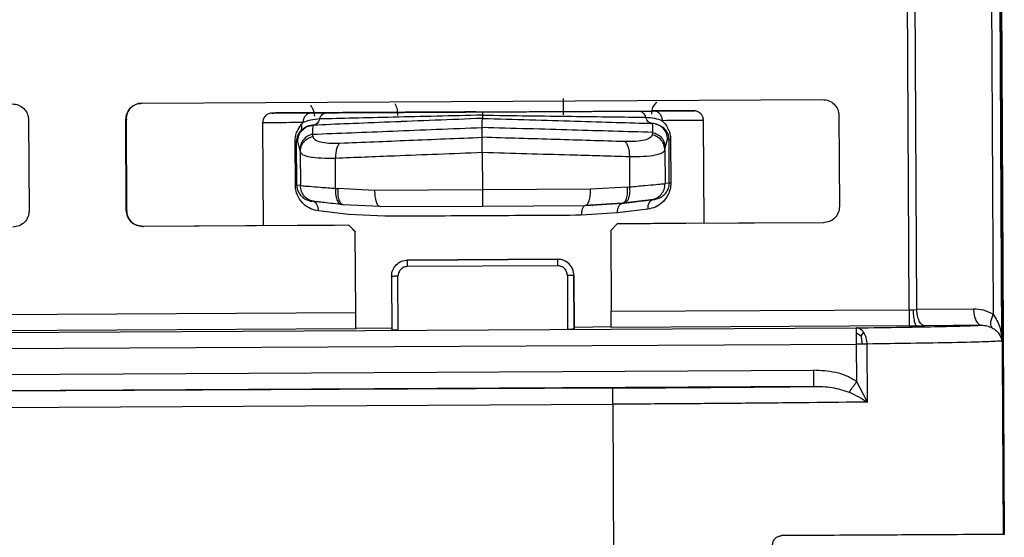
# Model space of a CAD drawing. Header units: millimetres. Extents: x -353 to -36, y 81 to 369.
# Tile 29 of 45: x -241 to -211, y 325 to 341. Entities that reach past the tile are written whole.
import ezdxf

# ---------------------------------------------------------------- set-up
doc = ezdxf.new("R2010")
doc.units = ezdxf.units.MM

msp = doc.modelspace()

# ---------------------------------------------------------------- linework, layer by layer
at = {"color": 7, "linetype": 'Continuous', "lineweight": 25}
for p, q in [((-211.243, 354.216), (-211.123, 331.622)), ((-210.859, 330.799), (-210.983, 354.217)), ((-210.809, 324.833), (-210.965, 354.365)), ((-210.941, 354.434), (-210.784, 324.834)), ((-213.723, 331.764), (-213.83, 352.038)), ((-213.482, 331.767), (-213.589, 352.039)), ((-237.386, 338.134), (-216.387, 338.246)), ((-232.168, 337.837), (-231.699, 337.839)), ((-222.057, 337.89), (-221.584, 337.893)), ((-240.884, 337.616), (-240.869, 334.816)), ((-237.869, 334.832), (-237.884, 337.632)), ((-237.878, 337.632), (-237.884, 337.632)), ((-237.878, 337.632), (-237.863, 334.832)), ((-237.851, 337.633), (-237.846, 337.633)), ((-233.664, 337.529), (-233.647, 334.355)), ((-232.47, 337.474), (-232.411, 337.535)), ((-226.884, 337.664), (-226.885, 337.664)), ((-221.651, 337.51), (-221.655, 337.51)), ((-220.048, 334.427), (-220.064, 337.601)), ((-215.884, 337.748), (-215.869, 334.948)), ((-232.131, 337.176), (-232.119, 337.104)), ((-232.1, 337.455), (-232.105, 337.439)), ((-232.1, 337.455), (-232.103, 337.454)), ((-226.888, 337.081), (-226.888, 337.383)), ((-221.633, 337.232), (-221.645, 337.16)), ((-232.655, 335.606), (-232.662, 336.95)), ((-232.618, 336.951), (-232.58, 336.952)), ((-232.611, 335.606), (-232.618, 336.951)), ((-232.513, 336.706), (-232.58, 336.952)), ((-221.245, 336.765), (-221.17, 337.013)), ((-221.125, 337.012), (-221.17, 337.013)), ((-221.118, 335.667), (-221.125, 337.012)), ((-221.08, 337.012), (-221.073, 335.667)), ((-232.513, 336.706), (-232.504, 336.634)), ((-232.504, 336.634), (-232.499, 335.592)), ((-226.887, 336.609), (-226.881, 335.46)), ((-221.254, 336.693), (-221.245, 336.765)), ((-221.254, 336.693), (-221.249, 335.652)), ((-231.411, 335.504), (-231.416, 336.432)), ((-222.35, 336.48), (-222.345, 335.552)), ((-221.118, 335.667), (-221.249, 335.652)), ((-232.499, 335.592), (-232.611, 335.606)), ((-231.411, 335.504), (-231.346, 335.498)), ((-230.212, 335.442), (-231.346, 335.498)), ((-226.881, 335.46), (-230.212, 335.442)), ((-223.546, 335.478), (-226.881, 335.46)), ((-222.41, 335.545), (-223.546, 335.478)), ((-222.41, 335.545), (-222.345, 335.552)), ((-232.053, 335.098), (-232.132, 335.107)), ((-232.121, 335.106), (-232.121, 335.103)), ((-222.573, 335.047), (-223.709, 334.977)), ((-223.702, 334.977), (-222.565, 335.048)), ((-222.573, 335.047), (-222.511, 335.055)), ((-222.565, 335.048), (-222.573, 335.047)), ((-221.596, 335.163), (-222.565, 335.048)), ((-221.689, 335.153), (-221.596, 335.163)), ((-237.863, 334.832), (-237.869, 334.832)), ((-237.837, 334.833), (-237.831, 334.833)), ((-231.017, 334.705), (-231.94, 334.81)), ((-231.176, 335.002), (-231.237, 335.008)), ((-230.041, 334.943), (-231.176, 335.002)), ((-230.041, 334.943), (-226.877, 334.96)), ((-226.877, 334.96), (-223.709, 334.977)), ((-222.712, 334.749), (-223.833, 334.676)), ((-223.709, 334.977), (-223.702, 334.977)), ((-223.487, 334.98), (-223.48, 334.981)), ((-221.784, 334.864), (-222.712, 334.749)), ((-229.898, 334.644), (-231.017, 334.705)), ((-216.367, 334.446), (-222.727, 334.412)), ((-216.361, 334.446), (-221.607, 334.418)), ((-231.006, 334.368), (-237.366, 334.334)), ((-237.361, 334.335), (-237.366, 334.334)), ((-232.114, 334.362), (-237.361, 334.335)), ((-237.334, 334.335), (-237.328, 334.335)), ((-231.003, 334.368), (-231.45, 334.366)), ((-230.805, 334.169), (-231.006, 334.368)), ((-231.006, 334.368), (-231.003, 334.368)), ((-230.802, 334.169), (-231.003, 334.368)), ((-230.792, 331.674), (-230.805, 334.169)), ((-230.802, 334.169), (-230.805, 334.169)), ((-222.727, 334.412), (-222.926, 334.211)), ((-222.926, 334.211), (-222.912, 331.715)), ((-222.723, 334.412), (-222.727, 334.412)), ((-222.273, 334.415), (-222.723, 334.412)), ((-224.564, 333.32), (-229.19, 333.296)), ((-229.19, 333.296), (-229.188, 333.296)), ((-229.188, 333.296), (-224.562, 333.32)), ((-224.562, 333.32), (-224.564, 333.32)), ((-224.564, 333.12), (-229.19, 333.096)), ((-229.688, 332.793), (-229.679, 331.13)), ((-229.48, 331.13), (-229.488, 332.794)), ((-224.262, 332.822), (-224.254, 331.157)), ((-224.053, 331.16), (-224.062, 332.823)), ((-224.062, 332.823), (-224.059, 332.823)), ((-224.059, 332.823), (-224.05, 331.169)), ((-222.912, 331.715), (-213.723, 331.764)), ((-213.723, 331.764), (-213.599, 331.765)), ((-213.599, 331.765), (-213.482, 331.767)), ((-211.733, 331.784), (-213.482, 331.767)), ((-247.852, 331.583), (-230.792, 331.674)), ((-298.023, 330.766), (-215.346, 331.204)), ((-230.791, 331.174), (-247.85, 331.083)), ((-230.786, 331.189), (-230.791, 331.174)), ((-229.679, 331.19), (-230.786, 331.189)), ((-224.05, 331.169), (-224.053, 331.16)), ((-222.906, 331.231), (-224.05, 331.22)), ((-213.721, 331.264), (-222.911, 331.215)), ((-213.721, 331.264), (-213.474, 331.266)), ((-213.474, 331.266), (-213.24, 331.268)), ((-211.491, 331.285), (-213.24, 331.268)), ((-215.346, 331.056), (-215.199, 330.962)), ((-215.199, 330.962), (-215.115, 331.058)), ((-298.022, 330.266), (-215.344, 330.704)), ((-215.17, 330.705), (-215.344, 330.704)), ((-215.338, 329.544), (-215.344, 330.704)), ((-215.017, 330.706), (-215.17, 330.705)), ((-215.008, 328.916), (-215.017, 330.706)), ((-298.018, 329.467), (-216.67, 329.898)), ((-216.668, 329.398), (-296.106, 328.977)), ((-222.864, 329.349), (-287.569, 329.006)), ((-215.008, 328.916), (-215.338, 329.544)), ((-287.567, 328.506), (-222.863, 328.849)), ((-222.863, 328.849), (-222.781, 313.385)), ((-210.784, 324.834), (-210.809, 324.833))]:
    msp.add_line(p, q, dxfattribs=at)
for points in [[(-241.386, 338.113), (-241.321, 338.106), (-241.19, 338.092), (-241.024, 337.977), (-240.907, 337.812), (-240.892, 337.681), (-240.884, 337.616)], [(-237.884, 337.632), (-237.877, 337.697), (-237.862, 337.828), (-237.748, 337.994), (-237.583, 338.111), (-237.452, 338.126), (-237.386, 338.134)], [(-237.381, 338.134), (-237.446, 338.127), (-237.577, 338.111), (-237.742, 337.994), (-237.857, 337.829), (-237.871, 337.697), (-237.878, 337.632)], [(-216.387, 338.246), (-216.321, 338.238), (-216.19, 338.224), (-216.024, 338.109), (-215.908, 337.945), (-215.892, 337.814), (-215.884, 337.748)], [(-232.411, 337.535), (-232.774, 337.533), (-233.5, 337.53), (-233.61, 337.529), (-233.664, 337.529)], [(-221.17, 337.013), (-221.177, 337.077), (-221.192, 337.205), (-221.304, 337.367), (-221.463, 337.483), (-221.591, 337.501), (-221.655, 337.51)], [(-220.064, 337.601), (-220.123, 337.601), (-220.24, 337.6), (-220.973, 337.596), (-221.339, 337.594)], [(-232.58, 336.952), (-232.573, 337.016), (-232.559, 337.145), (-232.449, 337.308), (-232.291, 337.425), (-232.164, 337.445), (-232.1, 337.455)], [(-232.618, 336.951), (-232.621, 336.951), (-232.626, 336.951), (-232.65, 336.951), (-232.662, 336.95)], [(-221.125, 337.012), (-221.122, 337.012), (-221.117, 337.012), (-221.092, 337.012), (-221.08, 337.012)], [(-221.689, 335.153), (-221.63, 335.166), (-221.51, 335.194), (-221.366, 335.312), (-221.267, 335.47), (-221.255, 335.591), (-221.249, 335.652)], [(-221.073, 335.667), (-221.085, 335.667), (-221.109, 335.667), (-221.115, 335.667), (-221.118, 335.667)], [(-232.611, 335.606), (-232.614, 335.606), (-232.619, 335.606), (-232.643, 335.606), (-232.655, 335.606)], [(-232.053, 335.098), (-232.113, 335.111), (-232.232, 335.137), (-232.378, 335.253), (-232.479, 335.41), (-232.492, 335.532), (-232.499, 335.592)], [(-240.869, 334.816), (-240.876, 334.75), (-240.89, 334.619), (-241.005, 334.453), (-241.17, 334.337), (-241.301, 334.321), (-241.366, 334.313)], [(-237.366, 334.334), (-237.432, 334.342), (-237.563, 334.356), (-237.729, 334.471), (-237.845, 334.635), (-237.861, 334.766), (-237.869, 334.832)], [(-237.863, 334.832), (-237.856, 334.766), (-237.84, 334.635), (-237.723, 334.471), (-237.557, 334.356), (-237.426, 334.342), (-237.361, 334.335)], [(-215.869, 334.948), (-215.876, 334.883), (-215.891, 334.752), (-216.006, 334.586), (-216.17, 334.469), (-216.301, 334.454), (-216.367, 334.446)], [(-223.833, 334.676), (-224.319, 334.674), (-225.289, 334.668), (-226.868, 334.66), (-228.446, 334.652), (-229.414, 334.647), (-229.898, 334.644)], [(-231.45, 334.366), (-231.549, 334.365), (-231.747, 334.364), (-231.992, 334.363), (-232.114, 334.362)], [(-221.607, 334.418), (-221.73, 334.417), (-221.975, 334.416), (-222.174, 334.415), (-222.273, 334.415)], [(-229.688, 332.793), (-229.681, 332.859), (-229.666, 332.99), (-229.552, 333.156), (-229.387, 333.272), (-229.256, 333.288), (-229.19, 333.296)], [(-229.19, 333.096), (-229.19, 333.122), (-229.19, 333.174), (-229.191, 333.24), (-229.191, 333.287), (-229.191, 333.293), (-229.19, 333.296)], [(-224.564, 333.32), (-224.565, 333.317), (-224.565, 333.311), (-224.565, 333.265), (-224.564, 333.199), (-224.564, 333.146), (-224.564, 333.12)], [(-224.062, 332.823), (-224.07, 332.888), (-224.085, 333.019), (-224.202, 333.184), (-224.368, 333.299), (-224.499, 333.313), (-224.564, 333.32)], [(-224.059, 332.823), (-224.067, 332.888), (-224.083, 333.019), (-224.199, 333.184), (-224.365, 333.299), (-224.496, 333.313), (-224.562, 333.32)], [(-229.488, 332.794), (-229.515, 332.794), (-229.567, 332.794), (-229.633, 332.793), (-229.679, 332.793), (-229.685, 332.793), (-229.688, 332.793)], [(-224.062, 332.823), (-224.065, 332.823), (-224.071, 332.823), (-224.117, 332.823), (-224.184, 332.822), (-224.236, 332.822), (-224.262, 332.822)], [(-222.911, 331.215), (-222.911, 331.223), (-222.911, 331.239), (-222.911, 331.355), (-222.911, 331.52), (-222.912, 331.65), (-222.912, 331.715)], [(-213.723, 331.764), (-213.722, 331.699), (-213.722, 331.569), (-213.721, 331.404), (-213.721, 331.288), (-213.721, 331.272), (-213.721, 331.264)], [(-213.24, 331.268), (-213.271, 331.276), (-213.334, 331.291), (-213.413, 331.407), (-213.469, 331.571), (-213.478, 331.701), (-213.482, 331.767)], [(-211.733, 331.784), (-211.729, 331.719), (-211.721, 331.589), (-211.664, 331.424), (-211.585, 331.309), (-211.522, 331.293), (-211.491, 331.285)], [(-230.791, 331.174), (-230.791, 331.182), (-230.79, 331.198), (-230.79, 331.314), (-230.791, 331.478), (-230.792, 331.609), (-230.792, 331.674)], [(-229.48, 331.13), (-229.506, 331.13), (-229.558, 331.13), (-229.624, 331.13), (-229.67, 331.13), (-229.676, 331.13), (-229.679, 331.13)], [(-224.053, 331.16), (-224.056, 331.16), (-224.062, 331.16), (-224.109, 331.159), (-224.175, 331.158), (-224.227, 331.158), (-224.254, 331.157)], [(-215.346, 331.056), (-215.346, 331.078), (-215.346, 331.122), (-215.346, 331.168), (-215.346, 331.198), (-215.346, 331.202), (-215.346, 331.204)], [(-215.344, 330.704), (-215.345, 330.737), (-215.345, 330.802), (-215.345, 330.896), (-215.346, 330.983), (-215.346, 331.032), (-215.346, 331.056)], [(-216.67, 329.898), (-216.669, 329.833), (-216.669, 329.703), (-216.668, 329.538), (-216.668, 329.422), (-216.668, 329.406), (-216.668, 329.398)], [(-222.863, 328.849), (-222.863, 328.914), (-222.864, 329.045), (-222.864, 329.209), (-222.865, 329.325), (-222.864, 329.341), (-222.864, 329.349)], [(-210.809, 324.833), (-210.903, 324.833), (-211.092, 324.832), (-212.554, 324.824), (-214.724, 324.812), (-216.677, 324.802), (-217.654, 324.797)]]:
    msp.add_open_spline(points, degree=3, dxfattribs=at)
for points, knots in [([(-229.58, 338.113), (-229.578, 338.11), (-229.563, 338.085), (-229.541, 338.026), (-229.508, 337.911), (-229.502, 337.814), (-229.499, 337.751)], [0, 0, 0, 0, 0.034522, 0.288712, 0.537619, 1, 1, 1, 1]), ([(-224.378, 337.778), (-224.379, 337.812), (-224.379, 337.881), (-224.38, 337.979), (-224.38, 338.068), (-224.381, 338.167), (-224.382, 338.258), (-224.382, 338.271), (-224.383, 338.278)], [0, 0, 0, 0, 0.122857, 0.250282, 0.370992, 0.500756, 0.7503, 1, 1, 1, 1]), ([(-221.659, 337.792), (-221.659, 337.835), (-221.658, 337.931), (-221.598, 338.062), (-221.533, 338.132), (-221.504, 338.164)], [0, 0, 0, 0, 0.308411, 0.688563, 1, 1, 1, 1]), ([(-233.366, 337.83), (-233.403, 337.826), (-233.462, 337.82), (-233.531, 337.782), (-233.579, 337.743), (-233.617, 337.695), (-233.655, 337.625), (-233.66, 337.567), (-233.664, 337.529)], [0, 0, 0, 0, 0.2394568, 0.3683607, 0.5, 0.6316393, 0.7605432, 1, 1, 1, 1]), ([(-233.366, 337.83), (-233.311, 337.831), (-233.204, 337.831), (-232.508, 337.835), (-232.168, 337.837)], [0, 0, 0, 0, 0.512187, 1, 1, 1, 1]), ([(-232.148, 337.837), (-232.49, 337.835), (-233.193, 337.831), (-233.307, 337.831), (-233.366, 337.83)], [0, 0, 0, 0, 0.487813, 1, 1, 1, 1]), ([(-232.736, 337.834), (-232.659, 337.834), (-232.542, 337.835), (-231.814, 337.838), (-231.059, 337.842), (-230.12, 337.847), (-228.756, 337.854), (-227.62, 337.861), (-226.882, 337.864)], [0, 0, 0, 0, 0.239457, 0.368361, 0.5, 0.631639, 0.760543, 1, 1, 1, 1]), ([(-232.085, 337.837), (-232.167, 337.837), (-232.606, 337.835), (-232.678, 337.834), (-232.736, 337.834)], [0, 0, 0, 0, 0.18588, 1, 1, 1, 1]), ([(-227.091, 337.863), (-227.386, 337.862), (-228.137, 337.858), (-229.292, 337.852), (-230.472, 337.845), (-231.458, 337.84), (-232.196, 337.836), (-232.569, 337.835), (-232.696, 337.834), (-232.725, 337.834), (-232.733, 337.834), (-232.732, 337.834), (-232.732, 337.834)], [0, 0, 0, 0, 0.099661, 0.253221, 0.406781, 0.56034, 0.713897, 0.867449, 0.940701, 0.977339, 0.995659, 1, 1, 1, 1]), ([(-232.411, 337.535), (-232.408, 337.573), (-232.404, 337.631), (-232.373, 337.701), (-232.342, 337.749), (-232.303, 337.788), (-232.246, 337.826), (-232.199, 337.832), (-232.168, 337.837)], [0, 0, 0, 0, 0.239457, 0.368361, 0.5, 0.631639, 0.760543, 1, 1, 1, 1]), ([(-232.189, 338.06), (-232.175, 338.044), (-232.139, 338.002), (-232.084, 337.896), (-232.073, 337.8), (-232.066, 337.737)], [0, 0, 0, 0, 0.1817393, 0.4680807, 1, 1, 1, 1]), ([(-231.906, 337.647), (-231.897, 337.673), (-231.877, 337.727), (-231.827, 337.789), (-231.765, 337.831), (-231.721, 337.836), (-231.699, 337.839)], [0, 0, 0, 0, 0.24429, 0.5, 0.75571, 1, 1, 1, 1]), ([(-226.884, 337.764), (-227.356, 337.753), (-228.3, 337.731), (-229.647, 337.7), (-230.892, 337.67), (-231.568, 337.655), (-231.906, 337.647)], [0, 0, 0, 0, 0.249585, 0.499505, 0.749596, 1, 1, 1, 1]), ([(-231.699, 337.839), (-231.012, 337.843), (-229.637, 337.85), (-227.802, 337.859), (-226.884, 337.864)], [0, 0, 0, 0, 0.4993369, 1, 1, 1, 1]), ([(-226.884, 337.864), (-226.884, 337.863), (-226.885, 337.861), (-226.885, 337.84), (-226.884, 337.809), (-226.884, 337.779), (-226.884, 337.764)], [0, 0, 0, 0, 0.247374, 0.500206, 0.752931, 1, 1, 1, 1]), ([(-226.884, 337.764), (-226.884, 337.749), (-226.885, 337.718), (-226.885, 337.687), (-226.885, 337.668), (-226.885, 337.666), (-226.884, 337.664)], [0, 0, 0, 0, 0.262295, 0.519913, 0.767253, 1, 1, 1, 1]), ([(-226.884, 337.864), (-225.965, 337.869), (-224.13, 337.879), (-222.748, 337.886), (-222.057, 337.89)], [0, 0, 0, 0, 0.500663, 1, 1, 1, 1]), ([(-226.884, 337.764), (-226.412, 337.758), (-225.468, 337.746), (-224.118, 337.729), (-222.869, 337.713), (-222.189, 337.704), (-221.849, 337.7)], [0, 0, 0, 0, 0.249585, 0.499505, 0.749596, 1, 1, 1, 1]), ([(-226.882, 337.864), (-226.327, 337.867), (-225.07, 337.874), (-223.545, 337.882), (-222.395, 337.888), (-221.638, 337.892), (-221.108, 337.895), (-221.036, 337.896), (-221.001, 337.896)], [0, 0, 0, 0, 0.181338, 0.410715, 0.544947, 0.690543, 0.844838, 1, 1, 1, 1]), ([(-222.057, 337.89), (-222.036, 337.888), (-221.991, 337.883), (-221.93, 337.842), (-221.879, 337.78), (-221.859, 337.726), (-221.849, 337.7)], [0, 0, 0, 0, 0.24429, 0.5, 0.75571, 1, 1, 1, 1]), ([(-221.123, 337.895), (-221.136, 337.895), (-221.19, 337.895), (-221.452, 337.894), (-221.652, 337.893)], [0, 0, 0, 0, 0.235359, 1, 1, 1, 1]), ([(-221.584, 337.893), (-221.241, 337.894), (-220.542, 337.898), (-220.428, 337.899), (-220.369, 337.899)], [0, 0, 0, 0, 0.490352, 1, 1, 1, 1]), ([(-221.584, 337.893), (-221.554, 337.889), (-221.507, 337.883), (-221.45, 337.846), (-221.41, 337.807), (-221.379, 337.759), (-221.348, 337.69), (-221.343, 337.632), (-221.339, 337.594)], [0, 0, 0, 0, 0.239457, 0.368361, 0.5, 0.631639, 0.760543, 1, 1, 1, 1]), ([(-220.68, 337.898), (-220.681, 337.898), (-220.783, 337.897), (-221.177, 337.895), (-221.564, 337.893)], [0, 0, 0, 0, 0.017794, 1, 1, 1, 1]), ([(-221.001, 337.896), (-220.999, 337.896), (-220.952, 337.896), (-221.039, 337.896), (-221.123, 337.895)], [0, 0, 0, 0, 0.032905, 1, 1, 1, 1]), ([(-220.369, 337.899), (-220.368, 337.899), (-220.258, 337.9), (-220.47, 337.899), (-220.68, 337.898)], [0, 0, 0, 0, 0.010192, 1, 1, 1, 1]), ([(-220.064, 337.601), (-220.069, 337.639), (-220.076, 337.706), (-220.125, 337.786), (-220.178, 337.838), (-220.232, 337.87), (-220.279, 337.888), (-220.316, 337.896), (-220.341, 337.899), (-220.353, 337.899), (-220.357, 337.899), (-220.36, 337.899), (-220.362, 337.899), (-220.364, 337.899), (-220.368, 337.899), (-220.376, 337.899), (-220.463, 337.899), (-220.521, 337.899)], [0, 0, 0, 0, 0.067359, 0.120259, 0.164364, 0.201564, 0.231985, 0.255225, 0.270663, 0.275748, 0.278815, 0.281764, 0.286266, 0.295727, 0.326241, 0.551821, 1, 1, 1, 1]), ([(-232.662, 336.95), (-232.659, 337.004), (-232.653, 337.117), (-232.59, 337.309), (-232.517, 337.409), (-232.47, 337.474)], [0, 0, 0, 0, 0.245441, 0.512918, 1, 1, 1, 1]), ([(-232.489, 337.278), (-232.48, 337.291), (-232.463, 337.316), (-232.452, 337.365), (-232.453, 337.418), (-232.464, 337.456), (-232.47, 337.474)], [0, 0, 0, 0, 0.246949, 0.499995, 0.753044, 1, 1, 1, 1]), ([(-231.906, 337.647), (-231.998, 337.639), (-232.179, 337.625), (-232.335, 337.565), (-232.411, 337.535)], [0, 0, 0, 0, 0.509877, 1, 1, 1, 1]), ([(-226.884, 337.664), (-227.374, 337.645), (-228.354, 337.605), (-229.755, 337.549), (-231.049, 337.497), (-231.752, 337.469), (-232.103, 337.454)], [0, 0, 0, 0, 0.249994, 0.499959, 0.749965, 1, 1, 1, 1]), ([(-231.906, 337.647), (-231.916, 337.62), (-231.934, 337.565), (-231.983, 337.504), (-232.041, 337.464), (-232.083, 337.457), (-232.103, 337.454)], [0, 0, 0, 0, 0.255236, 0.514372, 0.765851, 1, 1, 1, 1]), ([(-226.885, 337.664), (-227.372, 337.645), (-228.347, 337.606), (-229.744, 337.549), (-231.038, 337.497), (-231.746, 337.469), (-232.1, 337.455)], [0, 0, 0, 0, 0.249968, 0.499947, 0.749934, 1, 1, 1, 1]), ([(-226.888, 337.383), (-226.887, 337.47), (-226.887, 337.632), (-226.885, 337.654), (-226.885, 337.664)], [0, 0, 0, 0, 0.5370307, 1, 1, 1, 1]), ([(-226.885, 337.664), (-226.397, 337.65), (-225.421, 337.621), (-224.021, 337.58), (-222.723, 337.541), (-222.011, 337.52), (-221.655, 337.51)], [0, 0, 0, 0, 0.249968, 0.499947, 0.749934, 1, 1, 1, 1]), ([(-226.884, 337.664), (-226.394, 337.65), (-225.414, 337.621), (-224.01, 337.579), (-222.712, 337.541), (-222.005, 337.52), (-221.651, 337.51)], [0, 0, 0, 0, 0.2499936, 0.4999587, 0.7499649, 1, 1, 1, 1]), ([(-221.651, 337.51), (-221.671, 337.513), (-221.713, 337.518), (-221.771, 337.558), (-221.82, 337.619), (-221.839, 337.673), (-221.849, 337.7)], [0, 0, 0, 0, 0.234149, 0.485628, 0.744764, 1, 1, 1, 1]), ([(-221.849, 337.7), (-221.756, 337.693), (-221.574, 337.681), (-221.416, 337.623), (-221.339, 337.594)], [0, 0, 0, 0, 0.509806, 1, 1, 1, 1]), ([(-221.655, 337.51), (-221.65, 337.501), (-221.64, 337.483), (-221.635, 337.316), (-221.633, 337.232)], [0, 0, 0, 0, 0.498351, 1, 1, 1, 1]), ([(-221.125, 337.012), (-221.126, 337.032), (-221.128, 337.077), (-221.149, 337.169), (-221.211, 337.294), (-221.367, 337.454), (-221.537, 337.487), (-221.651, 337.51)], [0, 0, 0, 0, 0.045016, 0.09638, 0.23021, 0.483037, 1, 1, 1, 1]), ([(-221.339, 337.594), (-221.278, 337.528), (-221.182, 337.425), (-221.109, 337.236), (-221.084, 337.107), (-221.081, 337.043), (-221.08, 337.012)], [0, 0, 0, 0, 0.476374, 0.753327, 0.878108, 1, 1, 1, 1]), ([(-232.489, 337.278), (-232.52, 337.239), (-232.567, 337.182), (-232.605, 337.071), (-232.617, 337.001), (-232.618, 336.967), (-232.618, 336.951)], [0, 0, 0, 0, 0.535216, 0.795749, 0.902516, 1, 1, 1, 1]), ([(-232.131, 337.176), (-232.182, 337.159), (-232.287, 337.123), (-232.412, 337.009), (-232.497, 336.865), (-232.508, 336.758), (-232.513, 336.706)], [0, 0, 0, 0, 0.242955, 0.500005, 0.75705, 1, 1, 1, 1]), ([(-232.103, 337.454), (-232.111, 337.454), (-232.185, 337.45), (-232.325, 337.417), (-232.433, 337.325), (-232.489, 337.278)], [0, 0, 0, 0, 0.054056, 0.514655, 1, 1, 1, 1]), ([(-232.105, 337.451), (-232.119, 337.451), (-232.146, 337.45), (-232.175, 337.445), (-232.189, 337.443)], [0, 0, 0, 0, 0.499391, 1, 1, 1, 1]), ([(-232.105, 337.439), (-232.11, 337.43), (-232.122, 337.411), (-232.127, 337.262), (-232.131, 337.176)], [0, 0, 0, 0, 0.4271883, 1, 1, 1, 1]), ([(-232.131, 337.176), (-231.328, 337.208), (-229.722, 337.271), (-227.832, 337.346), (-226.888, 337.383)], [0, 0, 0, 0, 0.499983, 1, 1, 1, 1]), ([(-221.633, 337.232), (-222.439, 337.255), (-224.05, 337.301), (-225.942, 337.356), (-226.888, 337.383)], [0, 0, 0, 0, 0.499798, 1, 1, 1, 1]), ([(-221.645, 337.16), (-221.661, 337.126), (-221.693, 337.058), (-221.873, 336.989), (-222.136, 336.947), (-222.37, 336.948), (-222.487, 336.949)], [0, 0, 0, 0, 0.250217, 0.500304, 0.750173, 1, 1, 1, 1]), ([(-221.254, 336.693), (-221.26, 336.745), (-221.272, 336.853), (-221.36, 336.997), (-221.487, 337.109), (-221.593, 337.143), (-221.645, 337.16)], [0, 0, 0, 0, 0.2429, 0.5, 0.7571, 1, 1, 1, 1]), ([(-221.633, 337.232), (-221.582, 337.215), (-221.476, 337.18), (-221.349, 337.068), (-221.263, 336.924), (-221.251, 336.817), (-221.245, 336.765)], [0, 0, 0, 0, 0.242955, 0.500005, 0.75705, 1, 1, 1, 1]), ([(-232.504, 336.634), (-232.499, 336.686), (-232.488, 336.793), (-232.403, 336.938), (-232.277, 337.052), (-232.171, 337.087), (-232.119, 337.104)], [0, 0, 0, 0, 0.2429, 0.5, 0.7571, 1, 1, 1, 1]), ([(-232.119, 337.104), (-232.104, 337.07), (-232.073, 337.003), (-231.894, 336.936), (-231.632, 336.897), (-231.399, 336.9), (-231.282, 336.902)], [0, 0, 0, 0, 0.250217, 0.500304, 0.750173, 1, 1, 1, 1]), ([(-231.282, 336.902), (-231.302, 336.881), (-231.342, 336.837), (-231.387, 336.723), (-231.415, 336.583), (-231.415, 336.482), (-231.416, 336.432)], [0, 0, 0, 0, 0.244094, 0.5, 0.755906, 1, 1, 1, 1]), ([(-231.282, 336.902), (-230.581, 336.931), (-229.179, 336.988), (-227.652, 337.05), (-226.888, 337.081)], [0, 0, 0, 0, 0.5001376, 1, 1, 1, 1]), ([(-226.887, 336.609), (-226.887, 336.643), (-226.887, 336.711), (-226.888, 336.831), (-226.889, 336.949), (-226.889, 337.038), (-226.888, 337.068), (-226.888, 337.081)], [0, 0, 0, 0, 0.167286, 0.328004, 0.613176, 0.838175, 1, 1, 1, 1]), ([(-222.487, 336.949), (-223.19, 336.97), (-224.596, 337.013), (-226.124, 337.058), (-226.888, 337.081)], [0, 0, 0, 0, 0.500154, 1, 1, 1, 1]), ([(-222.487, 336.949), (-222.467, 336.928), (-222.427, 336.885), (-222.381, 336.77), (-222.353, 336.631), (-222.351, 336.53), (-222.35, 336.48)], [0, 0, 0, 0, 0.244094, 0.5, 0.755906, 1, 1, 1, 1]), ([(-231.416, 336.432), (-231.568, 336.43), (-231.874, 336.427), (-232.212, 336.464), (-232.446, 336.531), (-232.484, 336.599), (-232.504, 336.634)], [0, 0, 0, 0, 0.249087, 0.500376, 0.74357, 1, 1, 1, 1]), ([(-226.887, 336.609), (-227.802, 336.573), (-229.378, 336.512), (-230.814, 336.456), (-231.416, 336.432)], [0, 0, 0, 0, 0.580709, 1, 1, 1, 1]), ([(-222.35, 336.48), (-222.954, 336.497), (-224.394, 336.538), (-225.971, 336.583), (-226.887, 336.609)], [0, 0, 0, 0, 0.419291, 1, 1, 1, 1]), ([(-221.254, 336.693), (-221.275, 336.658), (-221.315, 336.59), (-221.55, 336.521), (-221.89, 336.48), (-222.197, 336.48), (-222.35, 336.48)], [0, 0, 0, 0, 0.256411, 0.499624, 0.750896, 1, 1, 1, 1]), ([(-222.345, 335.552), (-222.18, 335.567), (-221.859, 335.596), (-221.519, 335.627), (-221.303, 335.647), (-221.266, 335.65), (-221.249, 335.652)], [0, 0, 0, 0, 0.271837, 0.529073, 0.771769, 1, 1, 1, 1]), ([(-221.073, 335.667), (-221.074, 335.635), (-221.076, 335.569), (-221.101, 335.436), (-221.177, 335.244), (-221.332, 335.058), (-221.543, 334.917), (-221.704, 334.882), (-221.784, 334.864)], [0, 0, 0, 0, 0.062542, 0.127009, 0.27212, 0.519418, 0.760296, 1, 1, 1, 1]), ([(-221.596, 335.163), (-221.578, 335.166), (-221.469, 335.183), (-221.323, 335.254), (-221.193, 335.394), (-221.138, 335.517), (-221.12, 335.605), (-221.118, 335.647), (-221.118, 335.667)], [0, 0, 0, 0, 0.089616, 0.518179, 0.770316, 0.902753, 0.954338, 1, 1, 1, 1]), ([(-231.94, 334.81), (-232.021, 334.827), (-232.182, 334.86), (-232.393, 335), (-232.547, 335.185), (-232.625, 335.375), (-232.651, 335.508), (-232.654, 335.573), (-232.655, 335.606)], [0, 0, 0, 0, 0.240389, 0.4819708, 0.7289651, 0.8734266, 0.9376603, 1, 1, 1, 1]), ([(-232.611, 335.606), (-232.61, 335.586), (-232.608, 335.544), (-232.59, 335.457), (-232.534, 335.335), (-232.432, 335.224), (-232.308, 335.151), (-232.205, 335.118), (-232.151, 335.11), (-232.132, 335.107)], [0, 0, 0, 0, 0.045465, 0.096801, 0.228484, 0.480006, 0.739253, 0.910564, 1, 1, 1, 1]), ([(-232.499, 335.592), (-232.482, 335.591), (-232.448, 335.588), (-232.234, 335.57), (-231.896, 335.543), (-231.575, 335.517), (-231.411, 335.504)], [0, 0, 0, 0, 0.228231, 0.470927, 0.728163, 1, 1, 1, 1]), ([(-231.411, 335.504), (-231.413, 335.444), (-231.418, 335.318), (-231.382, 335.154), (-231.32, 335.038), (-231.264, 335.018), (-231.237, 335.008)], [0, 0, 0, 0, 0.240762, 0.5, 0.759238, 1, 1, 1, 1]), ([(-231.346, 335.498), (-231.349, 335.437), (-231.353, 335.311), (-231.319, 335.147), (-231.257, 335.031), (-231.202, 335.011), (-231.176, 335.002)], [0, 0, 0, 0, 0.240753, 0.5, 0.759247, 1, 1, 1, 1]), ([(-230.212, 335.442), (-230.209, 335.379), (-230.205, 335.283), (-230.184, 335.166), (-230.162, 335.086), (-230.134, 335.022), (-230.095, 334.96), (-230.062, 334.95), (-230.041, 334.943)], [0, 0, 0, 0, 0.239457, 0.368361, 0.5, 0.631639, 0.760543, 1, 1, 1, 1]), ([(-226.881, 335.46), (-226.88, 335.397), (-226.88, 335.3), (-226.879, 335.184), (-226.878, 335.104), (-226.878, 335.039), (-226.877, 334.977), (-226.877, 334.967), (-226.877, 334.96)], [0, 0, 0, 0, 0.239457, 0.368361, 0.5, 0.631639, 0.760543, 1, 1, 1, 1]), ([(-223.709, 334.977), (-223.688, 334.983), (-223.656, 334.994), (-223.618, 335.056), (-223.592, 335.121), (-223.571, 335.201), (-223.551, 335.318), (-223.548, 335.415), (-223.546, 335.478)], [0, 0, 0, 0, 0.239457, 0.368361, 0.5, 0.631639, 0.760543, 1, 1, 1, 1]), ([(-222.573, 335.047), (-222.547, 335.057), (-222.492, 335.077), (-222.433, 335.194), (-222.401, 335.358), (-222.407, 335.484), (-222.41, 335.545)], [0, 0, 0, 0, 0.240753, 0.5, 0.759247, 1, 1, 1, 1]), ([(-222.345, 335.552), (-222.342, 335.492), (-222.336, 335.366), (-222.37, 335.202), (-222.43, 335.085), (-222.485, 335.064), (-222.511, 335.055)], [0, 0, 0, 0, 0.240762, 0.5, 0.759238, 1, 1, 1, 1]), ([(-231.94, 334.81), (-231.942, 334.846), (-231.944, 334.92), (-231.987, 335.017), (-232.052, 335.087), (-232.106, 335.101), (-232.132, 335.107)], [0, 0, 0, 0, 0.2411733, 0.5, 0.7588267, 1, 1, 1, 1]), ([(-231.237, 335.008), (-231.351, 335.021), (-231.578, 335.046), (-231.833, 335.074), (-232.009, 335.093), (-232.039, 335.096), (-232.053, 335.098)], [0, 0, 0, 0, 0.250216, 0.500164, 0.749905, 1, 1, 1, 1]), ([(-222.712, 334.749), (-222.712, 334.785), (-222.713, 334.86), (-222.682, 334.957), (-222.63, 335.028), (-222.586, 335.041), (-222.565, 335.048)], [0, 0, 0, 0, 0.240984, 0.5, 0.759016, 1, 1, 1, 1]), ([(-222.511, 335.055), (-222.397, 335.068), (-222.169, 335.096), (-221.913, 335.126), (-221.735, 335.147), (-221.704, 335.151), (-221.689, 335.153)], [0, 0, 0, 0, 0.250131, 0.500173, 0.750112, 1, 1, 1, 1]), ([(-221.596, 335.163), (-221.622, 335.156), (-221.676, 335.142), (-221.741, 335.071), (-221.782, 334.974), (-221.783, 334.9), (-221.784, 334.864)], [0, 0, 0, 0, 0.241173, 0.5, 0.758827, 1, 1, 1, 1]), ([(-223.702, 334.977), (-223.719, 334.973), (-223.744, 334.966), (-223.775, 334.929), (-223.796, 334.89), (-223.813, 334.842), (-223.829, 334.772), (-223.832, 334.714), (-223.833, 334.676)], [0, 0, 0, 0, 0.2394568, 0.3683607, 0.5, 0.6316393, 0.7605432, 1, 1, 1, 1]), ([(-229.19, 333.096), (-229.229, 333.091), (-229.308, 333.083), (-229.391, 333.023), (-229.441, 332.961), (-229.479, 332.891), (-229.485, 332.832), (-229.488, 332.794)], [0, 0, 0, 0, 0.248289, 0.499589, 0.627029, 0.760356, 1, 1, 1, 1]), ([(-224.262, 332.822), (-224.267, 332.861), (-224.275, 332.94), (-224.335, 333.023), (-224.397, 333.073), (-224.468, 333.11), (-224.526, 333.116), (-224.564, 333.12)], [0, 0, 0, 0, 0.248289, 0.499589, 0.627029, 0.760356, 1, 1, 1, 1]), ([(-213.599, 331.765), (-213.597, 331.703), (-213.594, 331.606), (-213.578, 331.49), (-213.561, 331.411), (-213.542, 331.346), (-213.513, 331.284), (-213.489, 331.273), (-213.474, 331.266)], [0, 0, 0, 0, 0.239572, 0.368441, 0.500013, 0.631583, 0.760447, 1, 1, 1, 1]), ([(-211.123, 331.622), (-211.222, 331.671), (-211.416, 331.768), (-211.628, 331.779), (-211.733, 331.784)], [0, 0, 0, 0, 0.506158, 1, 1, 1, 1]), ([(-211.157, 331.206), (-211.171, 331.224), (-211.198, 331.262), (-211.203, 331.363), (-211.18, 331.487), (-211.142, 331.577), (-211.123, 331.622)], [0, 0, 0, 0, 0.243966, 0.5, 0.756034, 1, 1, 1, 1]), ([(-211.123, 331.622), (-211.047, 331.492), (-210.893, 331.232), (-210.87, 330.944), (-210.859, 330.799)], [0, 0, 0, 0, 0.49737, 1, 1, 1, 1]), ([(-215.346, 331.204), (-214.859, 331.211), (-213.885, 331.224), (-212.766, 331.245), (-211.913, 331.266), (-211.632, 331.279), (-211.491, 331.285)], [0, 0, 0, 0, 0.250008, 0.499925, 0.749957, 1, 1, 1, 1]), ([(-215.115, 331.058), (-215.132, 331.081), (-215.166, 331.126), (-215.225, 331.171), (-215.285, 331.199), (-215.326, 331.203), (-215.346, 331.204)], [0, 0, 0, 0, 0.262604, 0.519801, 0.766823, 1, 1, 1, 1]), ([(-211.491, 331.285), (-211.434, 331.283), (-211.321, 331.28), (-211.211, 331.23), (-211.157, 331.206)], [0, 0, 0, 0, 0.506366, 1, 1, 1, 1]), ([(-211.157, 331.206), (-211.111, 331.176), (-211.019, 331.115), (-210.906, 330.977), (-210.878, 330.871), (-210.859, 330.799)], [0, 0, 0, 0, 0.251232, 0.501681, 1, 1, 1, 1]), ([(-215.17, 330.705), (-215.172, 330.751), (-215.175, 330.842), (-215.191, 330.922), (-215.199, 330.962)], [0, 0, 0, 0, 0.499447, 1, 1, 1, 1]), ([(-215.017, 330.706), (-215.018, 330.737), (-215.021, 330.799), (-215.04, 330.892), (-215.07, 330.982), (-215.1, 331.032), (-215.115, 331.058)], [0, 0, 0, 0, 0.233176, 0.480197, 0.737395, 1, 1, 1, 1]), ([(-210.859, 330.799), (-210.98, 330.791), (-211.209, 330.774), (-212.275, 330.749), (-213.542, 330.726), (-214.552, 330.712), (-215.017, 330.706)], [0, 0, 0, 0, 0.301735, 0.569013, 0.801783, 1, 1, 1, 1]), ([(-215.338, 329.544), (-215.434, 329.604), (-215.637, 329.73), (-216.088, 329.868), (-216.442, 329.886), (-216.67, 329.898)], [0, 0, 0, 0, 0.241584, 0.511497, 1, 1, 1, 1]), ([(-222.864, 329.349), (-221.767, 329.356), (-219.574, 329.369), (-217.637, 329.388), (-216.668, 329.398)], [0, 0, 0, 0, 0.499985, 1, 1, 1, 1]), ([(-216.668, 329.398), (-216.477, 329.397), (-216.103, 329.394), (-215.747, 329.281), (-215.573, 329.226)], [0, 0, 0, 0, 0.511753, 1, 1, 1, 1]), ([(-215.338, 329.544), (-215.36, 329.514), (-215.405, 329.452), (-215.47, 329.365), (-215.528, 329.286), (-215.558, 329.246), (-215.573, 329.226)], [0, 0, 0, 0, 0.2467357, 0.5, 0.7532643, 1, 1, 1, 1]), ([(-215.573, 329.226), (-215.47, 329.175), (-215.263, 329.075), (-215.093, 328.969), (-215.008, 328.916)], [0, 0, 0, 0, 0.500647, 1, 1, 1, 1]), ([(-215.008, 328.916), (-215.592, 328.909), (-216.747, 328.895), (-218.73, 328.877), (-220.779, 328.861), (-222.174, 328.853), (-222.863, 328.849)], [0, 0, 0, 0, 0.258344, 0.511125, 0.758344, 1, 1, 1, 1]), ([(-217.935, 324.495), (-217.934, 324.515), (-217.931, 324.555), (-217.908, 324.631), (-217.856, 324.715), (-217.762, 324.782), (-217.69, 324.792), (-217.654, 324.797)], [0, 0, 0, 0, 0.12544, 0.25132, 0.500192, 0.749244, 1, 1, 1, 1])]:
    msp.add_open_spline(points, degree=3, knots=knots, dxfattribs=at)

doc.saveas('drawing.dxf')
